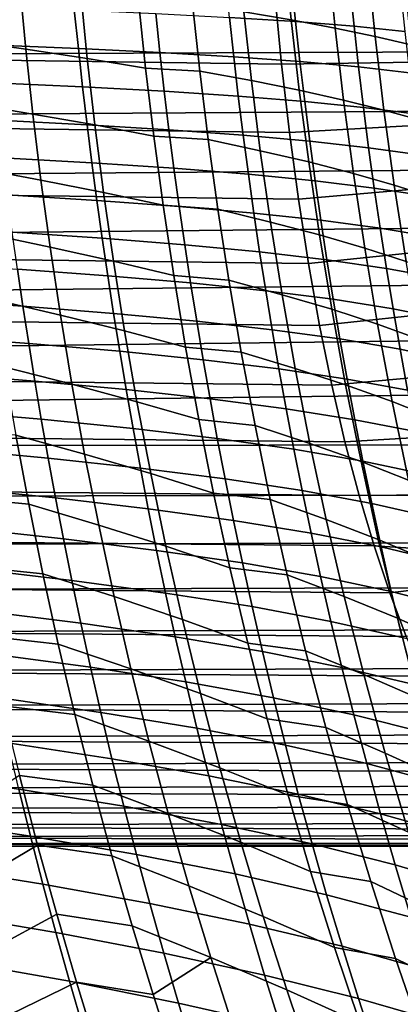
# Model space of a CAD drawing. Header units: metres. Extents: x -365 to 28, y -28 to 28.
# Tile 109 of 256: x -31.01 to -28.35, y -9.6 to -2.73. Entities that reach past the tile are written whole.
import ezdxf

# ---------------------------------------------------------------- set-up
doc = ezdxf.new("R2010")
doc.units = ezdxf.units.M
doc.layers.add('solid_24_501_103_XXX', color=7, linetype='CONTINUOUS')

msp = doc.modelspace()

# ---------------------------------------------------------------- linework, layer by layer
at = {"layer": 'solid_24_501_103_XXX'}
for points in [[(-29.180361, -3.037902, 135.658524), (-61.907749, -2.576846, 144.875046), (-61.947239, -2.073334, 144.737335), (-29.227266, -2.549127, 135.494949)], [(-29.111828, -2.729729, 106.391006), (-29.159187, -2.248544, 106.466736), (-29.489229, -2.202911, 106.03511), (-29.443996, -2.673678, 105.963455)], [(-28.805323, -2.787513, 106.834686), (-28.854713, -2.295603, 106.914711), (-29.159187, -2.248544, 106.466736), (-29.111828, -2.729729, 106.391006)], [(-28.525383, -2.846356, 107.292923), (-28.576704, -2.34354, 107.377472), (-28.854713, -2.295603, 106.914711), (-28.805323, -2.787513, 106.834686)], [(-28.272964, -2.904969, 107.764282), (-28.326088, -2.391304, 107.853523), (-28.576704, -2.34354, 107.377472), (-28.525383, -2.846356, 107.292923)], [(-30.966875, -2.934519, 104.37458), (-31.009357, -2.489945, 104.444214), (-31.455309, -2.436229, 104.121834), (-31.416224, -2.870383, 104.056717)], [(-29.081665, -2.74139, 45.57119), (-29.5439, -2.712005, 46.948826), (-29.571617, -2.435037, 46.920006), (-29.109983, -2.460713, 45.540474)], [(-28.673096, -2.773895, 44.181225), (-29.081665, -2.74139, 45.57119), (-29.109983, -2.460713, 45.540474), (-28.701988, -2.489143, 44.148228)], [(-57.490372, -3.070447, 160.280273), (-27.314177, -2.94962, 151.674988), (-27.355879, -2.533413, 151.834534), (-57.442429, -2.576846, 160.447464)], [(-30.537502, -2.999363, 104.715889), (-30.5833, -2.544264, 104.790115), (-31.009357, -2.489945, 104.444214), (-30.966875, -2.934519, 104.37458)], [(-28.318487, -2.809849, 42.781269), (-28.673096, -2.773895, 44.181225), (-28.701988, -2.489143, 44.148228), (-28.347958, -2.520629, 42.745586)], [(-29.125301, -3.515739, 135.85054), (-61.859802, -3.070447, 145.042252), (-61.907749, -2.576846, 144.875046), (-29.180361, -3.037902, 135.658524)], [(-30.129732, -3.065686, 105.079384), (-30.178741, -2.599835, 105.158333), (-30.5833, -2.544264, 104.790115), (-30.537502, -2.999363, 104.715889)], [(-29.80121, -2.617176, 105.55407), (-30.178741, -2.599835, 105.158333), (-30.129732, -3.065686, 105.079384), (-29.75057, -3.086532, 105.472664)], [(-29.180361, -3.037902, 135.658524), (-29.227266, -2.549127, 135.494949), (-27.347935, -2.61786, 142.048965), (-27.307528, -3.010614, 142.189865)], [(-30.600126, -2.929702, 49.687801), (-31.222549, -2.903798, 51.013161), (-31.249643, -2.637642, 50.984089), (-30.628237, -2.660559, 49.657627)], [(-30.030506, -2.957536, 48.343319), (-30.600126, -2.929702, 49.687801), (-30.628237, -2.660559, 49.657627), (-30.059525, -2.68516, 48.311752)], [(-29.390507, -3.153925, 105.877213), (-29.443996, -2.673678, 105.963455), (-29.80121, -2.617176, 105.55407), (-29.75057, -3.086532, 105.472664)], [(-29.055656, -3.220767, 106.299858), (-29.111828, -2.729729, 106.391006), (-29.443996, -2.673678, 105.963455), (-29.390507, -3.153925, 105.877213)], [(-29.514048, -2.98791, 46.982109), (-30.030506, -2.957536, 48.343319), (-30.059525, -2.68516, 48.311752), (-29.5439, -2.712005, 46.948826)], [(-29.051031, -3.021148, 45.606529), (-29.514048, -2.98791, 46.982109), (-29.5439, -2.712005, 46.948826), (-29.081665, -2.74139, 45.57119)], [(-28.746548, -3.289652, 106.738388), (-28.805323, -2.787513, 106.834686), (-29.111828, -2.729729, 106.391006), (-29.055656, -3.220767, 106.299858)], [(-28.641699, -3.057883, 44.21899), (-29.051031, -3.021148, 45.606529), (-29.081665, -2.74139, 45.57119), (-28.673096, -2.773895, 44.181225)], [(-28.464085, -3.35978, 107.191261), (-28.525383, -2.846356, 107.292923), (-28.805323, -2.787513, 106.834686), (-28.746548, -3.289652, 106.738388)], [(-28.286318, -3.098473, 42.821861), (-28.641699, -3.057883, 44.21899), (-28.673096, -2.773895, 44.181225), (-28.318487, -2.809849, 42.781269)], [(-30.917604, -3.387084, 104.293678), (-30.966875, -2.934519, 104.37458), (-31.416224, -2.870383, 104.056717), (-31.370871, -3.312171, 103.98111)], [(-28.209267, -3.429615, 107.657112), (-28.272964, -2.904969, 107.764282), (-28.525383, -2.846356, 107.292923), (-28.464085, -3.35978, 107.191261)], [(-57.546642, -3.552755, 160.08403), (-27.266474, -3.362514, 151.489471), (-27.314177, -2.94962, 151.674988), (-57.490372, -3.070447, 160.280273)], [(-30.570242, -3.197037, 49.721947), (-31.193823, -3.168041, 51.046028), (-31.222549, -2.903798, 51.013161), (-30.600126, -2.929702, 49.687801)], [(-30.484386, -3.462809, 104.629585), (-30.537502, -2.999363, 104.715889), (-30.966875, -2.934519, 104.37458), (-30.917604, -3.387084, 104.293678)], [(-29.999552, -3.228221, 48.379025), (-30.570242, -3.197037, 49.721947), (-30.600126, -2.929702, 49.687801), (-30.030506, -2.957536, 48.343319)], [(-30.072844, -3.540244, 104.987549), (-30.129732, -3.065686, 105.079384), (-30.537502, -2.999363, 104.715889), (-30.484386, -3.462809, 104.629585)], [(-29.48209, -3.262257, 47.019688), (-29.999552, -3.228221, 48.379025), (-30.030506, -2.957536, 48.343319), (-29.514048, -2.98791, 46.982109)], [(-29.01811, -3.299492, 45.64632), (-29.48209, -3.262257, 47.019688), (-29.514048, -2.98791, 46.982109), (-29.051031, -3.021148, 45.606529)], [(-29.125301, -3.515739, 135.85054), (-29.180361, -3.037902, 135.658524), (-27.307528, -3.010614, 142.189865), (-27.260456, -3.411009, 142.354034)], [(-28.607819, -3.340613, 44.261356), (-29.01811, -3.299492, 45.64632), (-29.051031, -3.021148, 45.606529), (-28.641699, -3.057883, 44.21899)], [(-29.062374, -3.980192, 136.069992), (-61.803535, -3.552755, 145.23848), (-61.859802, -3.070447, 145.042252), (-29.125301, -3.515739, 135.85054)], [(-29.75057, -3.086532, 105.472664), (-30.129732, -3.065686, 105.079384), (-30.072844, -3.540244, 104.987549), (-29.691753, -3.56473, 105.377899)], [(-29.328257, -3.643366, 105.776802), (-29.390507, -3.153925, 105.877213), (-29.75057, -3.086532, 105.472664), (-29.691753, -3.56473, 105.377899)], [(-28.251461, -3.386009, 42.86718), (-28.607819, -3.340613, 44.261356), (-28.641699, -3.057883, 44.21899), (-28.286318, -3.098473, 42.821861)], [(-28.990141, -3.721343, 106.193733), (-29.055656, -3.220767, 106.299858), (-29.390507, -3.153925, 105.877213), (-29.328257, -3.643366, 105.776802)], [(-30.538588, -3.46274, 49.76001), (-31.163481, -3.430534, 51.082642), (-31.193823, -3.168041, 51.046028), (-30.570242, -3.197037, 49.721947)], [(-29.966667, -3.497407, 48.418816), (-30.538588, -3.46274, 49.76001), (-30.570242, -3.197037, 49.721947), (-29.999552, -3.228221, 48.379025)], [(-29.448029, -3.535249, 47.06152), (-29.966667, -3.497407, 48.418816), (-29.999552, -3.228221, 48.379025), (-29.48209, -3.262257, 47.019688)], [(-28.677811, -3.801681, 106.626312), (-28.746548, -3.289652, 106.738388), (-29.055656, -3.220767, 106.299858), (-28.990141, -3.721343, 106.193733)], [(-28.982895, -3.576639, 45.690514), (-29.448029, -3.535249, 47.06152), (-29.48209, -3.262257, 47.019688), (-29.01811, -3.299492, 45.64632)], [(-28.392195, -3.883445, 107.073029), (-28.464085, -3.35978, 107.191261), (-28.746548, -3.289652, 106.738388), (-28.677811, -3.801681, 106.626312)], [(-57.610939, -4.021231, 159.859802), (-27.213074, -3.770756, 151.27774), (-27.266474, -3.362514, 151.489471), (-57.546642, -3.552755, 160.08403)], [(-30.861172, -3.847448, 104.201744), (-30.917604, -3.387084, 104.293678), (-31.370871, -3.312171, 103.98111), (-31.318903, -3.761425, 103.89521)], [(-28.571445, -3.622316, 44.308266), (-28.982895, -3.576639, 45.690514), (-29.01811, -3.299492, 45.64632), (-28.607819, -3.340613, 44.261356)], [(-28.2139, -3.672697, 42.917179), (-28.571445, -3.622316, 44.308266), (-28.607819, -3.340613, 44.261356), (-28.251461, -3.386009, 42.86718)], [(-28.134335, -3.964848, 107.532608), (-28.209267, -3.429615, 107.657112), (-28.464085, -3.35978, 107.191261), (-28.392195, -3.883445, 107.073029)], [(-30.505173, -3.727122, 49.801952), (-31.131525, -3.691577, 51.122963), (-31.163481, -3.430534, 51.082642), (-30.538588, -3.46274, 49.76001)], [(-30.423534, -3.934385, 104.531502), (-30.484386, -3.462809, 104.629585), (-30.917604, -3.387084, 104.293678), (-30.861172, -3.847448, 104.201744)], [(-29.062374, -3.980192, 136.069992), (-29.125301, -3.515739, 135.85054), (-27.260456, -3.411009, 142.354034), (-27.206202, -3.820079, 142.543243)], [(-29.931854, -3.765415, 48.462662), (-30.505173, -3.727122, 49.801952), (-30.538588, -3.46274, 49.76001), (-29.966667, -3.497407, 48.418816)], [(-30.007629, -4.023263, 104.883163), (-30.072844, -3.540244, 104.987549), (-30.484386, -3.462809, 104.629585), (-30.423534, -3.934385, 104.531502)], [(-29.411854, -3.807219, 47.107563), (-29.931854, -3.765415, 48.462662), (-29.966667, -3.497407, 48.418816), (-29.448029, -3.535249, 47.06152)], [(-28.991737, -4.430086, 136.316345), (-61.739239, -4.021231, 145.462708), (-61.803535, -3.552755, 145.23848), (-29.062374, -3.980192, 136.069992)], [(-29.691753, -3.56473, 105.377899), (-30.072844, -3.540244, 104.987549), (-30.007629, -4.023263, 104.883163), (-29.62429, -4.05151, 105.270126)], [(-29.256748, -4.141716, 105.662613), (-29.328257, -3.643366, 105.776802), (-29.691753, -3.56473, 105.377899), (-29.62429, -4.05151, 105.270126)], [(-28.945372, -3.852933, 45.739075), (-29.411854, -3.807219, 47.107563), (-29.448029, -3.535249, 47.06152), (-28.982895, -3.576639, 45.690514)], [(-28.532557, -3.903346, 44.359692), (-28.945372, -3.852933, 45.739075), (-28.982895, -3.576639, 45.690514), (-28.571445, -3.622316, 44.308266)], [(-28.173603, -3.958905, 42.971832), (-28.532557, -3.903346, 44.359692), (-28.571445, -3.622316, 44.308266), (-28.2139, -3.672697, 42.917179)], [(-30.469997, -3.990493, 49.847748), (-31.097969, -3.951466, 51.166962), (-31.131525, -3.691577, 51.122963), (-30.505173, -3.727122, 49.801952)], [(-28.914738, -4.231147, 106.073082), (-28.990141, -3.721343, 106.193733), (-29.328257, -3.643366, 105.776802), (-29.256748, -4.141716, 105.662613)], [(-57.683105, -4.474702, 159.608124), (-27.154287, -4.173479, 151.039337), (-27.213074, -3.770756, 151.27774), (-57.610939, -4.021231, 159.859802)], [(-30.79719, -4.315383, 104.099045), (-30.861172, -3.847448, 104.201744), (-31.318903, -3.761425, 103.89521), (-31.259972, -4.217941, 103.799248)], [(-29.895109, -4.032567, 48.510521), (-30.469997, -3.990493, 49.847748), (-30.505173, -3.727122, 49.801952), (-29.931854, -3.765415, 48.462662)], [(-29.37356, -4.078501, 47.157787), (-29.895109, -4.032567, 48.510521), (-29.931854, -3.765415, 48.462662), (-29.411854, -3.807219, 47.107563)], [(-28.598537, -4.32326, 106.498962), (-28.677811, -3.801681, 106.626312), (-28.990141, -3.721343, 106.193733), (-28.914738, -4.231147, 106.073082)], [(-30.354534, -4.413841, 104.421944), (-30.423534, -3.934385, 104.531502), (-30.861172, -3.847448, 104.201744), (-30.79719, -4.315383, 104.099045)], [(-28.905529, -4.128719, 45.791977), (-29.37356, -4.078501, 47.157787), (-29.411854, -3.807219, 47.107563), (-28.945372, -3.852933, 45.739075)], [(-28.991737, -4.430086, 136.316345), (-29.062374, -3.980192, 136.069992), (-27.206202, -3.820079, 142.543243), (-27.144165, -4.238883, 142.759598)], [(-28.309093, -4.416985, 106.938774), (-28.392195, -3.883445, 107.073029), (-28.677811, -3.801681, 106.626312), (-28.598537, -4.32326, 106.498962)], [(-28.491135, -4.184061, 44.415604), (-28.905529, -4.128719, 45.791977), (-28.945372, -3.852933, 45.739075), (-28.532557, -3.903346, 44.359692)], [(-28.130547, -4.244999, 43.031109), (-28.491135, -4.184061, 44.415604), (-28.532557, -3.903346, 44.359692), (-28.173603, -3.958905, 42.971832)], [(-28.047514, -4.510274, 107.39135), (-28.134335, -3.964848, 107.532608), (-28.392195, -3.883445, 107.073029), (-28.309093, -4.416985, 106.938774)], [(-30.433069, -4.253161, 49.897354), (-31.062819, -4.210499, 51.2146), (-31.097969, -3.951466, 51.166962), (-30.469997, -3.990493, 49.847748)], [(-29.933638, -4.514474, 104.766571), (-30.007629, -4.023263, 104.883163), (-30.423534, -3.934385, 104.531502), (-30.354534, -4.413841, 104.421944)], [(-28.913679, -4.863552, 136.588562), (-61.667072, -4.474702, 145.714386), (-61.739239, -4.021231, 145.462708), (-28.991737, -4.430086, 136.316345)], [(-29.856434, -4.299184, 48.562366), (-30.433069, -4.253161, 49.897354), (-30.469997, -3.990493, 49.847748), (-29.895109, -4.032567, 48.510521)], [(-29.62429, -4.05151, 105.270126), (-30.007629, -4.023263, 104.883163), (-29.933638, -4.514474, 104.766571), (-29.54772, -4.546599, 105.149727)], [(-29.333143, -4.349429, 47.212162), (-29.856434, -4.299184, 48.562366), (-29.895109, -4.032567, 48.510521), (-29.37356, -4.078501, 47.157787)], [(-29.175478, -4.648677, 105.53508), (-29.256748, -4.141716, 105.662613), (-29.62429, -4.05151, 105.270126), (-29.54772, -4.546599, 105.149727)], [(-28.863354, -4.404343, 45.849182), (-29.333143, -4.349429, 47.212162), (-29.37356, -4.078501, 47.157787), (-28.905529, -4.128719, 45.791977)], [(-57.762817, -4.911138, 159.330139), (-27.090578, -4.569162, 150.774124), (-27.154287, -4.173479, 151.039337), (-57.683105, -4.474702, 159.608124)], [(-28.828909, -4.74986, 105.938377), (-28.914738, -4.231147, 106.073082), (-29.256748, -4.141716, 105.662613), (-29.175478, -4.648677, 105.53508)], [(-28.447159, -4.464816, 44.475971), (-28.863354, -4.404343, 45.849182), (-28.905529, -4.128719, 45.791977), (-28.491135, -4.184061, 44.415604)], [(-28.084702, -4.531348, 43.094978), (-28.447159, -4.464816, 44.475971), (-28.491135, -4.184061, 44.415604), (-28.130547, -4.244999, 43.031109)], [(-30.725258, -4.790557, 103.985924), (-30.79719, -4.315383, 104.099045), (-31.259972, -4.217941, 103.799248), (-31.193705, -4.681389, 103.69352)], [(-30.394377, -4.515475, 49.95076), (-31.02607, -4.469008, 51.265854), (-31.062819, -4.210499, 51.2146), (-30.433069, -4.253161, 49.897354)], [(-29.815811, -4.565629, 48.618183), (-30.394377, -4.515475, 49.95076), (-30.433069, -4.253161, 49.897354), (-29.856434, -4.299184, 48.562366)], [(-28.913679, -4.863552, 136.588562), (-28.991737, -4.430086, 136.316345), (-27.144165, -4.238883, 142.759598), (-27.073652, -4.668506, 143.005493)], [(-28.508146, -4.854049, 106.35685), (-28.598537, -4.32326, 106.498962), (-28.914738, -4.231147, 106.073082), (-28.828909, -4.74986, 105.938377)], [(-30.276953, -4.90084, 104.3013), (-30.354534, -4.413841, 104.421944), (-30.79719, -4.315383, 104.099045), (-30.725258, -4.790557, 103.985924)], [(-29.290579, -4.620381, 47.270676), (-29.815811, -4.565629, 48.618183), (-29.856434, -4.299184, 48.562366), (-29.333143, -4.349429, 47.212162)], [(-28.214163, -4.960035, 106.789055), (-28.309093, -4.416985, 106.938774), (-28.598537, -4.32326, 106.498962), (-28.508146, -4.854049, 106.35685)], [(-28.818817, -4.680198, 45.910694), (-29.290579, -4.620381, 47.270676), (-29.333143, -4.349429, 47.212162), (-28.863354, -4.404343, 45.849182)], [(-30.98757, -4.727802, 51.320992), (-31.673668, -4.680951, 52.614048), (-31.710037, -4.425853, 52.56102), (-31.02607, -4.469008, 51.265854)], [(-29.850403, -5.013534, 104.638222), (-29.933638, -4.514474, 104.766571), (-30.354534, -4.413841, 104.421944), (-30.276953, -4.90084, 104.3013)], [(-28.400589, -4.746022, 44.540798), (-28.818817, -4.680198, 45.910694), (-28.863354, -4.404343, 45.849182), (-28.447159, -4.464816, 44.475971)], [(-28.036018, -4.818377, 43.163452), (-28.400589, -4.746022, 44.540798), (-28.447159, -4.464816, 44.475971), (-28.084702, -4.531348, 43.094978)], [(-28.828529, -5.27879, 136.885513), (-61.58736, -4.911138, 145.992371), (-61.667072, -4.474702, 145.714386), (-28.913679, -4.863552, 136.588562)], [(-30.353748, -4.778286, 50.008244), (-30.98757, -4.727802, 51.320992), (-31.02607, -4.469008, 51.265854), (-30.394377, -4.515475, 49.95076)], [(-29.773046, -4.832798, 48.678276), (-30.353748, -4.778286, 50.008244), (-30.394377, -4.515475, 49.95076), (-29.815811, -4.565629, 48.618183)], [(-29.54772, -4.546599, 105.149727), (-29.933638, -4.514474, 104.766571), (-29.850403, -5.013534, 104.638222), (-29.461559, -5.049666, 105.017159)], [(-57.849747, -5.32876, 159.026978), (-27.022564, -4.955944, 150.482285), (-27.090578, -4.569162, 150.774124), (-57.762817, -4.911138, 159.330139)], [(-29.245651, -4.892294, 47.33366), (-29.773046, -4.832798, 48.678276), (-29.815811, -4.565629, 48.618183), (-29.290579, -4.620381, 47.270676)], [(-29.083929, -5.163915, 105.394714), (-29.175478, -4.648677, 105.53508), (-29.54772, -4.546599, 105.149727), (-29.461559, -5.049666, 105.017159)], [(-28.771679, -4.957263, 45.976856), (-29.245651, -4.892294, 47.33366), (-29.290579, -4.620381, 47.270676), (-28.818817, -4.680198, 45.910694)], [(-28.732103, -5.277139, 105.790192), (-28.828909, -4.74986, 105.938377), (-29.175478, -4.648677, 105.53508), (-29.083929, -5.163915, 105.394714)], [(-28.828529, -5.27879, 136.885513), (-28.913679, -4.863552, 136.588562), (-27.073652, -4.668506, 143.005493), (-26.993874, -5.110059, 143.283722)], [(-30.947052, -4.988046, 51.380459), (-31.635469, -4.937253, 52.671181), (-31.673668, -4.680951, 52.614048), (-30.98757, -4.727802, 51.320992)], [(-30.644976, -5.272611, 103.86274), (-30.725258, -4.790557, 103.985924), (-31.193705, -4.681389, 103.69352), (-31.119726, -5.151412, 103.578331)], [(-30.31089, -5.042809, 50.070293), (-30.947052, -4.988046, 51.380459), (-30.98757, -4.727802, 51.320992), (-30.353748, -4.778286, 50.008244)], [(-28.351162, -5.028698, 44.610451), (-28.771679, -4.957263, 45.976856), (-28.818817, -4.680198, 45.910694), (-28.400589, -4.746022, 44.540798)], [(-30.190353, -5.395024, 104.169983), (-30.276953, -4.90084, 104.3013), (-30.725258, -4.790557, 103.985924), (-30.644976, -5.272611, 103.86274)], [(-29.727825, -5.101951, 48.743156), (-30.31089, -5.042809, 50.070293), (-30.353748, -4.778286, 50.008244), (-29.773046, -4.832798, 48.678276)], [(-28.406048, -5.393697, 106.200584), (-28.508146, -4.854049, 106.35685), (-28.828909, -4.74986, 105.938377), (-28.732103, -5.277139, 105.790192)], [(-27.984205, -5.107146, 43.236916), (-28.351162, -5.028698, 44.610451), (-28.400589, -4.746022, 44.540798), (-28.036018, -4.818377, 43.163452)], [(-29.198015, -5.166478, 47.401646), (-29.727825, -5.101951, 48.743156), (-29.773046, -4.832798, 48.678276), (-29.245651, -4.892294, 47.33366)], [(-28.106771, -5.512239, 106.624535), (-28.214163, -4.960035, 106.789055), (-28.508146, -4.854049, 106.35685), (-28.406048, -5.393697, 106.200584)], [(-28.736507, -5.674725, 137.206421), (-61.500427, -5.32876, 146.295532), (-61.58736, -4.911138, 145.992371), (-28.828529, -5.27879, 136.885513)], [(-30.904245, -5.250916, 51.444721), (-31.595192, -5.195887, 52.732853), (-31.635469, -4.937253, 52.671181), (-30.947052, -4.988046, 51.380459)], [(-29.75746, -5.520084, 104.498581), (-29.850403, -5.013534, 104.638222), (-30.276953, -4.90084, 104.3013), (-30.190353, -5.395024, 104.169983)], [(-28.721561, -5.236897, 46.048237), (-29.198015, -5.166478, 47.401646), (-29.245651, -4.892294, 47.33366), (-28.771679, -4.957263, 45.976856)], [(-57.943672, -5.726495, 158.699417), (-26.950928, -5.332147, 150.164062), (-27.022564, -4.955944, 150.482285), (-57.849747, -5.32876, 159.026978)], [(-30.265511, -5.310266, 50.13739), (-30.904245, -5.250916, 51.444721), (-30.947052, -4.988046, 51.380459), (-30.31089, -5.042809, 50.070293)], [(-29.461559, -5.049666, 105.017159), (-29.850403, -5.013534, 104.638222), (-29.75746, -5.520084, 104.498581), (-29.36533, -5.560368, 104.872925)], [(-28.298466, -5.314251, 44.685524), (-28.721561, -5.236897, 46.048237), (-28.771679, -4.957263, 45.976856), (-28.351162, -5.028698, 44.610451)], [(-29.679825, -5.374359, 48.813339), (-30.265511, -5.310266, 50.13739), (-30.31089, -5.042809, 50.070293), (-29.727825, -5.101951, 48.743156)], [(-28.981586, -5.687084, 105.242058), (-29.083929, -5.163915, 105.394714), (-29.461559, -5.049666, 105.017159), (-29.36533, -5.560368, 104.872925)], [(-27.928818, -5.399112, 43.315998), (-28.298466, -5.314251, 44.685524), (-28.351162, -5.028698, 44.610451), (-27.984205, -5.107146, 43.236916)], [(-30.555937, -5.761186, 103.729858), (-30.644976, -5.272611, 103.86274), (-31.119726, -5.151412, 103.578331), (-31.037664, -5.627649, 103.45401)], [(-29.147324, -5.44425, 47.475185), (-29.679825, -5.374359, 48.813339), (-29.727825, -5.101951, 48.743156), (-29.198015, -5.166478, 47.401646)], [(-28.736507, -5.674725, 137.206421), (-28.828529, -5.27879, 136.885513), (-26.993874, -5.110059, 143.283722), (-26.903925, -5.564679, 143.597412)], [(-30.858881, -5.517586, 51.514244), (-31.552591, -5.457979, 52.7995), (-31.595192, -5.195887, 52.732853), (-30.904245, -5.250916, 51.444721)], [(-28.668087, -5.520464, 46.125408), (-29.147324, -5.44425, 47.475185), (-29.198015, -5.166478, 47.401646), (-28.721561, -5.236897, 46.048237)], [(-28.623768, -5.812639, 105.629089), (-28.732103, -5.277139, 105.790192), (-29.083929, -5.163915, 105.394714), (-28.981586, -5.687084, 105.242058)], [(-30.217314, -5.581879, 50.21003), (-30.858881, -5.517586, 51.514244), (-30.904245, -5.250916, 51.444721), (-30.265511, -5.310266, 50.13739)], [(-30.094305, -5.896036, 104.028397), (-30.190353, -5.395024, 104.169983), (-30.644976, -5.272611, 103.86274), (-30.555937, -5.761186, 103.729858)], [(-28.291651, -5.941857, 106.030807), (-28.406048, -5.393697, 106.200584), (-28.732103, -5.277139, 105.790192), (-28.623768, -5.812639, 105.629089)], [(-28.242092, -5.604095, 44.766628), (-28.668087, -5.520464, 46.125408), (-28.721561, -5.236897, 46.048237), (-28.298466, -5.314251, 44.685524)], [(-28.638081, -6.049343, 137.549683), (-61.406502, -5.726495, 146.623093), (-61.500427, -5.32876, 146.295532), (-28.736507, -5.674725, 137.206421)], [(-57.943672, -5.726495, 158.699417), (-26.876492, -5.695838, 149.819992), (-26.950928, -5.332147, 150.164062)], [(-29.628727, -5.65129, 48.889343), (-30.217314, -5.581879, 50.21003), (-30.265511, -5.310266, 50.13739), (-29.679825, -5.374359, 48.813339)], [(-29.654341, -6.033769, 104.348099), (-29.75746, -5.520084, 104.498581), (-30.190353, -5.395024, 104.169983), (-30.094305, -5.896036, 104.028397)], [(-29.093224, -5.726928, 47.554825), (-29.628727, -5.65129, 48.889343), (-29.679825, -5.374359, 48.813339), (-29.147324, -5.44425, 47.475185)], [(-27.986284, -6.073243, 106.445885), (-28.106771, -5.512239, 106.624535), (-28.406048, -5.393697, 106.200584), (-28.291651, -5.941857, 106.030807)], [(-30.810686, -5.78923, 51.589485), (-31.507416, -5.724657, 52.871555), (-31.552591, -5.457979, 52.7995), (-30.858881, -5.517586, 51.514244)], [(-28.610874, -5.809329, 46.20895), (-29.093224, -5.726928, 47.554825), (-29.147324, -5.44425, 47.475185), (-28.668087, -5.520464, 46.125408)], [(-30.166008, -5.858869, 50.2887), (-30.810686, -5.78923, 51.589485), (-30.858881, -5.517586, 51.514244), (-30.217314, -5.581879, 50.21003)], [(-29.36533, -5.560368, 104.872925), (-29.75746, -5.520084, 104.498581), (-29.654341, -6.033769, 104.348099), (-29.258549, -6.078362, 104.717499)], [(-28.867937, -6.21784, 105.077644), (-28.981586, -5.687084, 105.242058), (-29.36533, -5.560368, 104.872925), (-29.258549, -6.078362, 104.717499)], [(-28.638081, -6.049343, 137.549683), (-28.736507, -5.674725, 137.206421), (-26.903925, -5.564679, 143.597412), (-26.802778, -6.033524, 143.95015)], [(-28.181625, -5.899643, 44.854362), (-28.610874, -5.809329, 46.20895), (-28.668087, -5.520464, 46.125408), (-28.242092, -5.604095, 44.766628)], [(-31.037664, -5.627649, 103.45401), (-31.52219, -5.585666, 103.178574), (-31.436417, -6.063219, 103.05085), (-30.947149, -6.109715, 103.320869)], [(-30.45775, -6.255886, 103.587654), (-30.555937, -5.761186, 103.729858), (-31.037664, -5.627649, 103.45401), (-30.947149, -6.109715, 103.320869)], [(-29.574207, -5.934014, 48.971687), (-30.166008, -5.858869, 50.2887), (-30.217314, -5.581879, 50.21003), (-29.628727, -5.65129, 48.889343)], [(-58.044086, -6.102199, 158.349228), (-26.800257, -6.044723, 149.451279), (-26.876492, -5.695838, 149.819992), (-57.943672, -5.726495, 158.699417)], [(-29.03537, -6.015827, 47.641106), (-29.574207, -5.934014, 48.971687), (-29.628727, -5.65129, 48.889343), (-29.093224, -5.726928, 47.554825)], [(-28.503351, -6.356011, 105.455673), (-28.623768, -5.812639, 105.629089), (-28.981586, -5.687084, 105.242058), (-28.867937, -6.21784, 105.077644)], [(-28.533522, -6.401628, 137.914322), (-61.306087, -6.102199, 146.973282), (-61.406502, -5.726495, 146.623093), (-28.638081, -6.049343, 137.549683)], [(-30.759365, -6.066858, 51.670929), (-31.459394, -5.996902, 52.949471), (-31.507416, -5.724657, 52.871555), (-30.810686, -5.78923, 51.589485)], [(-29.988388, -6.403465, 103.876976), (-30.094305, -5.896036, 104.028397), (-30.555937, -5.761186, 103.729858), (-30.45775, -6.255886, 103.587654)], [(-28.549547, -6.104856, 46.299431), (-29.03537, -6.015827, 47.641106), (-29.093224, -5.726928, 47.554825), (-28.610874, -5.809329, 46.20895)], [(-30.111263, -6.142272, 50.373913), (-30.759365, -6.066858, 51.670929), (-30.810686, -5.78923, 51.589485), (-30.166008, -5.858869, 50.2887)], [(-28.164364, -6.498177, 105.848129), (-28.291651, -5.941857, 106.030807), (-28.623768, -5.812639, 105.629089), (-28.503351, -6.356011, 105.455673)], [(-28.116657, -6.202306, 44.949326), (-28.549547, -6.104856, 46.299431), (-28.610874, -5.809329, 46.20895), (-28.181625, -5.899643, 44.854362)], [(-29.515913, -6.223592, 49.060909), (-30.111263, -6.142272, 50.373913), (-30.166008, -5.858869, 50.2887), (-29.574207, -5.934014, 48.971687)], [(-29.5406, -6.554162, 104.187256), (-29.654341, -6.033769, 104.348099), (-30.094305, -5.896036, 104.028397), (-29.988388, -6.403465, 103.876976)], [(-28.973372, -6.312034, 47.734604), (-29.515913, -6.223592, 49.060909), (-29.574207, -5.934014, 48.971687), (-29.03537, -6.015827, 47.641106)], [(-58.150742, -6.454934, 157.977295), (-26.723248, -6.376886, 149.059036), (-26.800257, -6.044723, 149.451279), (-58.044086, -6.102199, 158.349228)], [(-30.704546, -6.351058, 51.759109), (-31.408186, -6.275306, 53.033752), (-31.459394, -5.996902, 52.949471), (-30.759365, -6.066858, 51.670929)], [(-29.258549, -6.078362, 104.717499), (-29.654341, -6.033769, 104.348099), (-29.5406, -6.554162, 104.187256), (-29.140747, -6.603271, 104.551392)], [(-28.483681, -6.408155, 46.397453), (-28.973372, -6.312034, 47.734604), (-29.03537, -6.015827, 47.641106), (-28.549547, -6.104856, 46.299431)], [(-28.533522, -6.401628, 137.914322), (-28.638081, -6.049343, 137.549683), (-26.802778, -6.033524, 143.95015), (-26.689268, -6.517778, 144.345993)], [(-28.423216, -6.730251, 138.299011), (-61.199436, -6.454934, 147.34523), (-61.306087, -6.102199, 146.973282), (-28.533522, -6.401628, 137.914322)], [(-30.947149, -6.109715, 103.320869), (-31.436417, -6.063219, 103.05085), (-31.342432, -6.545322, 102.915092), (-30.847998, -6.59668, 103.17939)], [(-30.350229, -6.755695, 103.436661), (-30.45775, -6.255886, 103.587654), (-30.947149, -6.109715, 103.320869), (-30.847998, -6.59668, 103.17939)], [(-30.052679, -6.432672, 50.466228), (-30.704546, -6.351058, 51.759109), (-30.759365, -6.066858, 51.670929), (-30.111263, -6.142272, 50.373913)], [(-28.742476, -6.755795, 104.902008), (-28.867937, -6.21784, 105.077644), (-29.258549, -6.078362, 104.717499), (-29.140747, -6.603271, 104.551392)], [(-28.046726, -6.513218, 45.052158), (-28.483681, -6.408155, 46.397453), (-28.549547, -6.104856, 46.299431), (-28.116657, -6.202306, 44.949326)], [(-29.453407, -6.520604, 49.157604), (-30.052679, -6.432672, 50.466228), (-30.111263, -6.142272, 50.373913), (-29.515913, -6.223592, 49.060909)], [(-28.906761, -6.616124, 47.835934), (-29.453407, -6.520604, 49.157604), (-29.515913, -6.223592, 49.060909), (-28.973372, -6.312034, 47.734604)], [(-28.370317, -6.90686, 105.270523), (-28.503351, -6.356011, 105.455673), (-28.867937, -6.21784, 105.077644), (-28.742476, -6.755795, 104.902008)], [(-30.645845, -6.642349, 51.854561), (-31.353436, -6.56039, 53.124912), (-31.408186, -6.275306, 53.033752), (-30.704546, -6.351058, 51.759109)], [(-29.872412, -6.916209, 103.716324), (-29.988388, -6.403465, 103.876976), (-30.45775, -6.255886, 103.587654), (-30.350229, -6.755695, 103.436661)], [(-28.412766, -6.719797, 46.503674), (-28.906761, -6.616124, 47.835934), (-28.973372, -6.312034, 47.734604), (-28.483681, -6.408155, 46.397453)], [(-58.26318, -6.783194, 157.585159), (-26.646643, -6.690083, 148.645157), (-26.723248, -6.376886, 149.059036), (-58.150742, -6.454934, 157.977295)], [(-29.989843, -6.730587, 50.566219), (-30.645845, -6.642349, 51.854561), (-30.704546, -6.351058, 51.759109), (-30.052679, -6.432672, 50.466228)], [(-28.023613, -7.062245, 105.653214), (-28.164364, -6.498177, 105.848129), (-28.503351, -6.356011, 105.455673), (-28.370317, -6.90686, 105.270523)], [(-28.307659, -7.033746, 138.701996), (-61.086994, -6.783194, 147.73735), (-61.199436, -6.454934, 147.34523), (-28.423216, -6.730251, 138.299011)], [(-29.386246, -6.825564, 49.262371), (-29.989843, -6.730587, 50.566219), (-30.052679, -6.432672, 50.466228), (-29.453407, -6.520604, 49.157604)], [(-29.416046, -7.080066, 104.016739), (-29.5406, -6.554162, 104.187256), (-29.988388, -6.403465, 103.876976), (-29.872412, -6.916209, 103.716324)], [(-28.533522, -6.401628, 137.914322), (-26.689268, -6.517778, 144.345993), (-28.423216, -6.730251, 138.299011)], [(-27.971281, -6.832943, 45.163536), (-28.412766, -6.719797, 46.503674), (-28.483681, -6.408155, 46.397453), (-28.046726, -6.513218, 45.052158)], [(-28.835052, -6.928607, 47.945736), (-29.386246, -6.825564, 49.262371), (-29.453407, -6.520604, 49.157604), (-28.906761, -6.616124, 47.835934)], [(-28.307659, -7.033746, 138.701996), (-28.423216, -6.730251, 138.299011), (-26.689268, -6.517778, 144.345993), (-26.562084, -7.018629, 144.789551)], [(-30.582882, -6.941252, 51.957832), (-31.294788, -6.852674, 53.223465), (-31.353436, -6.56039, 53.124912), (-30.645845, -6.642349, 51.854561)], [(-30.847998, -6.59668, 103.17939), (-31.342432, -6.545322, 102.915092), (-31.240219, -7.030557, 102.771873), (-30.740181, -7.087118, 103.030174)], [(-30.233345, -7.2591, 103.277565), (-30.350229, -6.755695, 103.436661), (-30.847998, -6.59668, 103.17939), (-30.740181, -7.087118, 103.030174)], [(-29.140747, -6.603271, 104.551392), (-29.5406, -6.554162, 104.187256), (-29.416046, -7.080066, 104.016739), (-29.011677, -7.134045, 104.375267)], [(-29.92234, -7.036536, 50.674454), (-30.582882, -6.941252, 51.957832), (-30.645845, -6.642349, 51.854561), (-29.989843, -6.730587, 50.566219)], [(-28.60495, -7.299813, 104.715919), (-28.742476, -6.755795, 104.902008), (-29.140747, -6.603271, 104.551392), (-29.011677, -7.134045, 104.375267)], [(-28.336281, -7.040283, 46.618752), (-28.835052, -6.928607, 47.945736), (-28.906761, -6.616124, 47.835934), (-28.412766, -6.719797, 46.503674)], [(-58.380917, -7.085558, 157.174561), (-26.571636, -6.982341, 148.211685), (-26.646643, -6.690083, 148.645157), (-58.26318, -6.783194, 157.585159)], [(-29.313976, -7.138987, 49.375809), (-29.92234, -7.036536, 50.674454), (-29.989843, -6.730587, 50.566219), (-29.386246, -6.825564, 49.262371)], [(-27.889753, -7.161975, 45.284157), (-28.336281, -7.040283, 46.618752), (-28.412766, -6.719797, 46.503674), (-27.971281, -6.832943, 45.163536)], [(-28.187153, -7.31132, 139.122253), (-60.969257, -7.085558, 148.147949), (-61.086994, -6.783194, 147.73735), (-28.307659, -7.033746, 138.701996)], [(-29.746351, -7.432666, 103.547203), (-29.872412, -6.916209, 103.716324), (-30.350229, -6.755695, 103.436661), (-30.233345, -7.2591, 103.277565)], [(-28.224403, -7.463971, 105.074463), (-28.370317, -6.90686, 105.270523), (-28.742476, -6.755795, 104.902008), (-28.60495, -7.299813, 104.715919)], [(-30.515274, -7.248289, 52.069458), (-31.231895, -7.152683, 53.329918), (-31.294788, -6.852674, 53.223465), (-30.582882, -6.941252, 51.957832)], [(-28.757761, -7.249989, 48.064632), (-29.313976, -7.138987, 49.375809), (-29.386246, -6.825564, 49.262371), (-28.835052, -6.928607, 47.945736)], [(-29.849758, -7.351035, 50.791504), (-30.515274, -7.248289, 52.069458), (-30.582882, -6.941252, 51.957832), (-29.92234, -7.036536, 50.674454)], [(-29.280651, -7.609793, 103.837372), (-29.416046, -7.080066, 104.016739), (-29.872412, -6.916209, 103.716324), (-29.746351, -7.432666, 103.547203)], [(-28.253698, -7.370115, 46.743347), (-28.757761, -7.249989, 48.064632), (-28.835052, -6.928607, 47.945736), (-28.336281, -7.040283, 46.618752)], [(-27.869129, -7.632768, 105.44693), (-28.023613, -7.062245, 105.653214), (-28.370317, -6.90686, 105.270523), (-28.224403, -7.463971, 105.074463)], [(-58.503658, -7.361271, 156.746521), (-26.499443, -7.251783, 147.761124), (-26.571636, -6.982341, 148.211685), (-58.380917, -7.085558, 157.174561)], [(-30.740181, -7.087118, 103.030174), (-31.240219, -7.030557, 102.771873), (-31.129759, -7.5175, 102.621742), (-30.623686, -7.579585, 102.873817)], [(-29.236156, -7.461384, 49.498516), (-29.849758, -7.351035, 50.791504), (-29.92234, -7.036536, 50.674454), (-29.313976, -7.138987, 49.375809)], [(-28.062277, -7.561634, 139.557755), (-60.846519, -7.361271, 148.575989), (-60.969257, -7.085558, 148.147949), (-28.187153, -7.31132, 139.122253)], [(-30.107077, -7.764574, 103.111038), (-30.233345, -7.2591, 103.277565), (-30.740181, -7.087118, 103.030174), (-30.623686, -7.579585, 102.873817)], [(-29.011677, -7.134045, 104.375267), (-29.416046, -7.080066, 104.016739), (-29.280651, -7.609793, 103.837372), (-28.871302, -7.668993, 104.189987)], [(-28.674404, -7.580779, 48.193256), (-29.236156, -7.461384, 49.498516), (-29.313976, -7.138987, 49.375809), (-28.757761, -7.249989, 48.064632)], [(-28.455318, -7.848116, 104.520294), (-28.60495, -7.299813, 104.715919), (-29.011677, -7.134045, 104.375267), (-28.871302, -7.668993, 104.189987)], [(-30.442661, -7.563895, 52.189949), (-31.164415, -7.460866, 53.444759), (-31.231895, -7.152683, 53.329918), (-30.515274, -7.248289, 52.069458)], [(-58.630745, -7.60886, 156.303314), (-26.431223, -7.496866, 147.296021), (-26.499443, -7.251783, 147.761124), (-58.503658, -7.361271, 156.746521)], [(-29.771711, -7.674505, 50.9179), (-30.442661, -7.563895, 52.189949), (-30.515274, -7.248289, 52.069458), (-29.849758, -7.351035, 50.791504)], [(-29.61018, -7.951226, 103.370346), (-29.746351, -7.432666, 103.547203), (-30.233345, -7.2591, 103.277565), (-30.107077, -7.764574, 103.111038)], [(-28.164499, -7.709795, 46.878124), (-28.674404, -7.580779, 48.193256), (-28.757761, -7.249989, 48.064632), (-28.253698, -7.370115, 46.743347)], [(-29.152369, -7.79316, 49.63105), (-29.771711, -7.674505, 50.9179), (-29.849758, -7.351035, 50.791504), (-29.236156, -7.461384, 49.498516)], [(-28.065563, -8.025478, 104.868484), (-28.224403, -7.463971, 105.074463), (-28.60495, -7.299813, 104.715919), (-28.455318, -7.848116, 104.520294)], [(-27.933424, -7.783921, 140.007111), (-60.719433, -7.60886, 149.019196), (-60.846519, -7.361271, 148.575989), (-28.062277, -7.561634, 139.557755)], [(-30.364923, -7.887615, 52.31945), (-31.092236, -7.77684, 53.568138), (-31.164415, -7.460866, 53.444759), (-30.442661, -7.563895, 52.189949)], [(-29.134386, -8.141644, 103.649971), (-29.280651, -7.609793, 103.837372), (-29.746351, -7.432666, 103.547203), (-29.61018, -7.951226, 103.370346)], [(-28.584536, -7.921362, 48.332184), (-29.152369, -7.79316, 49.63105), (-29.236156, -7.461384, 49.498516), (-28.674404, -7.580779, 48.193256)], [(-58.761837, -7.827675, 155.84613), (-26.368055, -7.716323, 146.819153), (-26.431223, -7.496866, 147.296021), (-58.630745, -7.60886, 156.303314)], [(-30.623686, -7.579585, 102.873817), (-31.129759, -7.5175, 102.621742), (-31.01104, -8.004724, 102.465279), (-30.498489, -8.072635, 102.710945)], [(-27.801025, -7.977417, 140.468842), (-60.588337, -7.827675, 149.476379), (-60.719433, -7.60886, 149.019196), (-27.933424, -7.783921, 140.007111)], [(-29.971407, -8.270589, 102.937759), (-30.107077, -7.764574, 103.111038), (-30.623686, -7.579585, 102.873817), (-30.498489, -8.072635, 102.710945)], [(-29.688074, -8.006417, 51.05378), (-30.364923, -7.887615, 52.31945), (-30.442661, -7.563895, 52.189949), (-29.771711, -7.674505, 50.9179)], [(-28.871302, -7.668993, 104.189987), (-29.280651, -7.609793, 103.837372), (-29.134386, -8.141644, 103.649971), (-28.719591, -8.206405, 103.996422)], [(-28.068203, -8.059688, 47.023682), (-28.584536, -7.921362, 48.332184), (-28.674404, -7.580779, 48.193256), (-28.164499, -7.709795, 46.878124)], [(-29.062485, -8.133712, 49.773544), (-29.688074, -8.006417, 51.05378), (-29.771711, -7.674505, 50.9179), (-29.152369, -7.79316, 49.63105)], [(-28.293549, -8.398904, 104.316063), (-28.455318, -7.848116, 104.520294), (-28.871302, -7.668993, 104.189987), (-28.719591, -8.206405, 103.996422)], [(-58.896427, -8.016838, 155.37677), (-26.310875, -7.909295, 146.333038), (-26.368055, -7.716323, 146.819153), (-58.761837, -7.827675, 155.84613)], [(-29.463877, -8.470275, 103.186508), (-29.61018, -7.951226, 103.370346), (-30.107077, -7.764574, 103.111038), (-29.971407, -8.270589, 102.937759)], [(-27.665697, -8.141225, 140.940796), (-60.453751, -8.016838, 149.94574), (-60.588337, -7.827675, 149.476379), (-27.801025, -7.977417, 140.468842)], [(-30.282089, -8.218445, 52.457882), (-31.015381, -8.099668, 53.699982), (-31.092236, -7.77684, 53.568138), (-30.364923, -7.887615, 52.31945)], [(-28.488026, -8.271059, 48.481548), (-29.062485, -8.133712, 49.773544), (-29.152369, -7.79316, 49.63105), (-28.584536, -7.921362, 48.332184)], [(-29.598879, -8.345699, 51.199055), (-30.282089, -8.218445, 52.457882), (-30.364923, -7.887615, 52.31945), (-29.688074, -8.006417, 51.05378)], [(-27.893761, -8.589497, 104.653595), (-28.065563, -8.025478, 104.868484), (-28.455318, -7.848116, 104.520294), (-28.293549, -8.398904, 104.316063)], [(-59.033894, -8.175491, 154.897369), (-26.260563, -8.074939, 145.84108), (-26.310875, -7.909295, 146.333038), (-58.896427, -8.016838, 155.37677)], [(-28.977226, -8.673917, 103.455376), (-29.134386, -8.141644, 103.649971), (-29.61018, -7.951226, 103.370346), (-29.463877, -8.470275, 103.186508)], [(-27.96467, -8.419037, 47.180149), (-28.488026, -8.271059, 48.481548), (-28.584536, -7.921362, 48.332184), (-28.068203, -8.059688, 47.023682)], [(-27.527813, -8.274897, 141.421646), (-60.316284, -8.175491, 150.42514), (-60.453751, -8.016838, 149.94574), (-27.665697, -8.141225, 140.940796)], [(-30.93388, -8.428403, 53.840221), (-31.72249, -8.309114, 55.056057), (-31.797989, -7.988163, 54.922607), (-31.015381, -8.099668, 53.699982)], [(-31.01104, -8.004724, 102.465279), (-31.4566, -8.287076, 102.134079), (-31.334734, -8.756463, 101.978012), (-30.884476, -8.490377, 102.303291)], [(-30.498489, -8.072635, 102.710945), (-31.01104, -8.004724, 102.465279), (-30.884476, -8.490377, 102.303291), (-30.364851, -8.564553, 102.542313)], [(-28.966537, -8.481895, 49.925907), (-29.598879, -8.345699, 51.199055), (-29.688074, -8.006417, 51.05378), (-29.062485, -8.133712, 49.773544)], [(-59.173889, -8.303231, 154.409149), (-26.397404, -8.221533, 145.363861), (-26.260563, -8.074939, 145.84108), (-59.033894, -8.175491, 154.897369)], [(-30.194187, -8.555374, 52.605164), (-30.93388, -8.428403, 53.840221), (-31.015381, -8.099668, 53.699982), (-30.282089, -8.218445, 52.457882)], [(-29.826668, -8.775268, 102.758598), (-29.971407, -8.270589, 102.937759), (-30.498489, -8.072635, 102.710945), (-30.364851, -8.564553, 102.542313)], [(-27.387966, -8.377848, 141.909348), (-60.176285, -8.303231, 150.913376), (-60.316284, -8.175491, 150.42514), (-27.527813, -8.274897, 141.421646)], [(-28.719591, -8.206405, 103.996422), (-29.134386, -8.141644, 103.649971), (-28.977226, -8.673917, 103.455376), (-28.556515, -8.744565, 103.795418)], [(-28.384901, -8.628651, 48.641254), (-28.966537, -8.481895, 49.925907), (-29.062485, -8.133712, 49.773544), (-28.488026, -8.271059, 48.481548)], [(-26.397404, -8.221533, 145.363861), (-59.173889, -8.303231, 154.409149), (-59.315697, -8.399402, 153.914612), (-26.536505, -8.33768, 144.878754)], [(-29.504152, -8.691271, 51.353645), (-30.194187, -8.555374, 52.605164), (-30.282089, -8.218445, 52.457882), (-29.598879, -8.345699, 51.199055)], [(-28.119606, -8.950377, 104.104156), (-28.293549, -8.398904, 104.316063), (-28.719591, -8.206405, 103.996422), (-28.556515, -8.744565, 103.795418)], [(-27.246679, -8.449706, 142.402084), (-60.034481, -8.399402, 151.407913), (-60.176285, -8.303231, 150.913376), (-27.387966, -8.377848, 141.909348)], [(-30.847759, -8.762102, 53.988777), (-31.642754, -8.634903, 55.19738), (-31.72249, -8.309114, 55.056057), (-30.93388, -8.428403, 53.840221)], [(-29.307858, -8.987769, 102.996681), (-29.463877, -8.470275, 103.186508), (-29.971407, -8.270589, 102.937759), (-29.826668, -8.775268, 102.758598)], [(-27.853935, -8.786546, 47.347424), (-28.384901, -8.628651, 48.641254), (-28.488026, -8.271059, 48.481548), (-27.96467, -8.419037, 47.180149)], [(-26.536505, -8.33768, 144.878754), (-59.315697, -8.399402, 153.914612), (-59.458889, -8.463731, 153.415237), (-26.677223, -8.422842, 144.388016)], [(-28.864557, -8.836559, 50.088047), (-29.504152, -8.691271, 51.353645), (-29.598879, -8.345699, 51.199055), (-28.966537, -8.481895, 49.925907)], [(-27.104376, -8.490248, 142.898346), (-59.891289, -8.463731, 151.907272), (-60.034481, -8.399402, 151.407913), (-27.246679, -8.449706, 142.402084)], [(-26.677223, -8.422842, 144.388016), (-59.458889, -8.463731, 153.415237), (-59.602959, -8.495972, 152.912796), (-26.819174, -8.476791, 143.89296)], [(-30.101248, -8.897391, 52.761215), (-30.847759, -8.762102, 53.988777), (-30.93388, -8.428403, 53.840221), (-30.194187, -8.555374, 52.605164)], [(-26.961731, -8.499282, 143.395813), (-59.747215, -8.495972, 152.409714), (-59.891289, -8.463731, 151.907272), (-27.104376, -8.490248, 142.898346)], [(-26.819174, -8.476791, 143.89296), (-59.602959, -8.495972, 152.912796), (-59.747215, -8.495972, 152.409714), (-26.961731, -8.499282, 143.395813)], [(-30.884476, -8.490377, 102.303291), (-31.334734, -8.756463, 101.978012), (-31.208031, -9.219357, 101.818947), (-30.751341, -8.971756, 102.137054)], [(-30.364851, -8.564553, 102.542313), (-30.884476, -8.490377, 102.303291), (-30.751341, -8.971756, 102.137054), (-30.223984, -9.052676, 102.369186)], [(-28.809687, -9.204391, 103.254677), (-28.977226, -8.673917, 103.455376), (-29.463877, -8.470275, 103.186508), (-29.307858, -8.987769, 102.996681)], [(-28.275196, -8.992913, 48.811203), (-28.864557, -8.836559, 50.088047), (-28.966537, -8.481895, 49.925907), (-28.384901, -8.628651, 48.641254)], [(-29.674206, -9.275733, 102.574959), (-29.826668, -8.775268, 102.758598), (-30.364851, -8.564553, 102.542313), (-30.223984, -9.052676, 102.369186)], [(-29.403929, -9.042053, 51.51746), (-30.101248, -8.897391, 52.761215), (-30.194187, -8.555374, 52.605164), (-29.504152, -8.691271, 51.353645)], [(-30.75705, -9.09982, 54.14558), (-31.558804, -8.964646, 55.346512), (-31.642754, -8.634903, 55.19738), (-30.847759, -8.762102, 53.988777)], [(-27.736027, -9.160913, 47.525406), (-28.275196, -8.992913, 48.811203), (-28.384901, -8.628651, 48.641254), (-27.853935, -8.786546, 47.347424)], [(-28.756577, -9.196554, 50.259872), (-29.403929, -9.042053, 51.51746), (-29.504152, -8.691271, 51.353645), (-28.864557, -8.836559, 50.088047)], [(-28.556515, -8.744565, 103.795418), (-28.977226, -8.673917, 103.455376), (-28.809687, -9.204391, 103.254677), (-28.382376, -9.281441, 103.588013)], [(-30.0033, -9.243487, 52.925957), (-30.75705, -9.09982, 54.14558), (-30.847759, -8.762102, 53.988777), (-30.101248, -8.897391, 52.761215)], [(-29.143604, -9.50062, 102.802383), (-29.307858, -8.987769, 102.996681), (-29.826668, -8.775268, 102.758598), (-29.674206, -9.275733, 102.574959)], [(-27.933861, -9.500348, 103.885719), (-28.119606, -8.950377, 104.104156), (-28.556515, -8.744565, 103.795418), (-28.382376, -9.281441, 103.588013)], [(-28.158943, -9.362621, 48.991291), (-28.756577, -9.196554, 50.259872), (-28.864557, -8.836559, 50.088047), (-28.275196, -8.992913, 48.811203)], [(-29.298237, -9.396969, 51.690414), (-30.0033, -9.243487, 52.925957), (-30.101248, -8.897391, 52.761215), (-29.403929, -9.042053, 51.51746)], [(-30.661802, -9.4407, 54.310562), (-31.47069, -9.297539, 55.503395), (-31.558804, -8.964646, 55.346512), (-30.75705, -9.09982, 54.14558)], [(-30.751341, -8.971756, 102.137054), (-31.208031, -9.219357, 101.818947), (-31.077766, -9.673136, 101.658104), (-30.613014, -9.446053, 101.967918)], [(-30.223984, -9.052676, 102.369186), (-30.751341, -8.971756, 102.137054), (-30.613014, -9.446053, 101.967918), (-30.077311, -9.534131, 102.192978)], [(-28.633375, -9.729765, 103.049515), (-28.809687, -9.204391, 103.254677), (-29.307858, -8.987769, 102.996681), (-29.143604, -9.50062, 102.802383)], [(-29.674206, -9.275733, 102.574959), (-30.223984, -9.052676, 102.369186), (-30.077311, -9.534131, 102.192978)], [(-28.642624, -9.560732, 50.441284), (-29.298237, -9.396969, 51.690414), (-29.403929, -9.042053, 51.51746), (-28.756577, -9.196554, 50.259872)], [(-29.900406, -9.592752, 53.099312), (-30.661802, -9.4407, 54.310562), (-30.75705, -9.09982, 54.14558), (-30.0033, -9.243487, 52.925957)], [(-28.382376, -9.281441, 103.588013), (-28.809687, -9.204391, 103.254677), (-28.633375, -9.729765, 103.049515), (-28.198689, -9.813824, 103.375824)], [(-28.036171, -9.736554, 49.181427), (-28.642624, -9.560732, 50.441284), (-28.756577, -9.196554, 50.259872), (-28.158943, -9.362621, 48.991291)], [(-29.674206, -9.275733, 102.574959), (-30.077311, -9.534131, 102.192978), (-29.926258, -10.006048, 102.01506), (-29.515551, -9.768928, 102.388336)], [(-29.187147, -9.755052, 51.872425), (-29.900406, -9.592752, 53.099312), (-30.0033, -9.243487, 52.925957), (-29.298237, -9.396969, 51.690414)], [(-28.972754, -10.005584, 102.605217), (-29.143604, -9.50062, 102.802383), (-29.674206, -9.275733, 102.574959), (-29.515551, -9.768928, 102.388336)], [(-30.562132, -9.784085, 54.483677), (-31.378511, -9.63297, 55.667992), (-31.47069, -9.297539, 55.503395), (-30.661802, -9.4407, 54.310562)], [(-27.737968, -10.045404, 103.662476), (-27.933861, -9.500348, 103.885719), (-28.382376, -9.281441, 103.588013), (-28.198689, -9.813824, 103.375824)], [(-28.522778, -9.928067, 50.632198), (-29.187147, -9.755052, 51.872425), (-29.298237, -9.396969, 51.690414), (-28.642624, -9.560732, 50.441284)], [(-30.613014, -9.446053, 101.967918), (-31.077766, -9.673136, 101.658104), (-30.945215, -10.11527, 101.496719), (-30.470877, -9.910459, 101.797234)], [(-29.79269, -9.944483, 53.281227), (-30.562132, -9.784085, 54.483677), (-30.661802, -9.4407, 54.310562), (-29.900406, -9.592752, 53.099312)], [(-30.077311, -9.534131, 102.192978), (-30.613014, -9.446053, 101.967918), (-30.470877, -9.910459, 101.797234), (-29.926258, -10.006048, 102.01506)], [(-28.450048, -10.246608, 102.841621), (-28.633375, -9.729765, 103.049515), (-29.143604, -9.50062, 102.802383), (-28.972754, -10.005584, 102.605217)], [(-29.070799, -10.115551, 52.063427), (-29.79269, -9.944483, 53.281227), (-29.900406, -9.592752, 53.099312), (-29.187147, -9.755052, 51.872425)], [(-27.906971, -10.113626, 49.381512), (-28.522778, -9.928067, 50.632198), (-28.642624, -9.560732, 50.441284), (-28.036171, -9.736554, 49.181427)]]:
    msp.add_3dface(points, dxfattribs=at)

doc.saveas('drawing.dxf')
